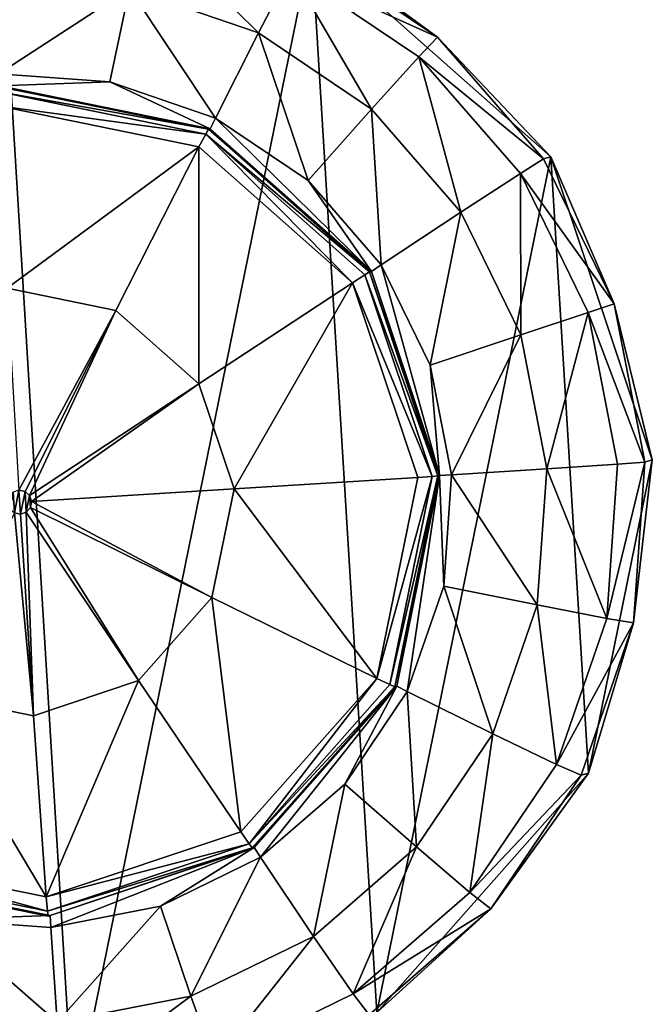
# Model space of a CAD drawing. Header units: millimetres. Extents: x -10 to 423, y -462 to 852.
# Tile 27 of 33: x 30 to 56, y 519 to 561. Entities that reach past the tile are written whole.
import ezdxf

# ---------------------------------------------------------------- set-up
doc = ezdxf.new("R2010")
doc.units = ezdxf.units.MM
doc.header["$LTSCALE"] = 25.4
doc.layers.get('0').update_dxf_attribs({"true_color": 0xff5454})

# ---------------------------------------------------------------- blocks, each defined once
blk = doc.blocks.new('EYE-SUPER-6493-6500-6506.STL#1')
at = {"color": 18, "true_color": 0x000000}
mesh = blk.add_polyface(dxfattribs=at)
corners = [(6.922, 552.116, 12.706), (8.506, 526.164, 12.59), (4.238, 538.928, 12.58), (15.839, 562.194, 12.934), (18.583, 517.244, 12.733), (28.6, 566.461, 13.203), (31.769, 514.558, 12.971), (41.786, 563.775, 13.44), (44.53, 518.826, 13.239), (51.863, 554.855, 13.583), (53.447, 528.904, 13.467), (56.131, 542.091, 13.593)]
mesh.append_faces([[corners[k] for k in face] for face in [(0, 1, 2), (10, 9, 11)]], dxfattribs={"vtx0": -1, "color": 18})
mesh.append_faces([[corners[k] for k in face] for face in [(1, 3, 4), (4, 5, 6), (6, 7, 8), (8, 9, 10)]], dxfattribs={"vtx0": -1, "vtx1": -1, "color": 18})
mesh.append_faces([[corners[k] for k in face] for face in [(1, 0, 3), (4, 3, 5), (6, 5, 7), (8, 7, 9)]], dxfattribs={"vtx0": -1, "vtx2": -1, "color": 18})
mesh = blk.add_polyface(dxfattribs=at)
corners = [(39.552, 560.064, 36.81), (34.763, 564.82, 33.816), (34.123, 561.935, 36.716), (40.915, 562.701, 33.922)]
mesh.append_faces([[corners[k] for k in face] for face in [(0, 1, 2), (1, 0, 3)]], dxfattribs={"vtx0": -1, "color": 18})
mesh = blk.add_polyface(dxfattribs=at)
corners = [(40.915, 562.701, 33.922), (47.095, 559.886, 30.024), (41.47, 563.682, 29.937), (46.309, 559.06, 34.005)]
mesh.append_faces([[corners[k] for k in face] for face in [(0, 1, 2), (1, 0, 3)]], dxfattribs={"vtx0": -1, "color": 18})
mesh = blk.add_polyface(dxfattribs=at)
corners = [(47.095, 559.886, 30.024), (41.786, 563.775, 13.44), (41.47, 563.682, 29.937)]
mesh.append_faces([[corners[k] for k in face] for face in [(0, 1, 2)]], dxfattribs={"color": 18})
mesh = blk.add_polyface(dxfattribs=at)
corners = [(47.095, 559.886, 30.024), (51.863, 554.855, 13.583), (41.786, 563.775, 13.44)]
mesh.append_faces([[corners[k] for k in face] for face in [(0, 1, 2)]], dxfattribs={"color": 18})
mesh = blk.add_polyface(dxfattribs=at)
corners = [(44.312, 556.851, 36.883), (40.915, 562.701, 33.922), (39.552, 560.064, 36.81), (46.309, 559.06, 34.005)]
mesh.append_faces([[corners[k] for k in face] for face in [(0, 1, 2), (1, 0, 3)]], dxfattribs={"vtx0": -1, "color": 18})
mesh = blk.add_polyface(dxfattribs=at)
corners = [(28.618, 558.338, 37.662), (34.123, 561.935, 36.716), (28.395, 562.336, 36.608), (33.305, 558.009, 37.75)]
mesh.append_faces([[corners[k] for k in face] for face in [(0, 1, 2), (1, 0, 3)]], dxfattribs={"vtx0": -1, "color": 18})
mesh = blk.add_polyface(dxfattribs=at)
corners = [(37.747, 556.478, 37.827), (34.123, 561.935, 36.716), (33.305, 558.009, 37.75), (39.552, 560.064, 36.81)]
mesh.append_faces([[corners[k] for k in face] for face in [(0, 1, 2), (1, 0, 3)]], dxfattribs={"vtx0": -1, "color": 18})
mesh = blk.add_polyface(dxfattribs=at)
corners = [(41.641, 553.85, 37.887), (39.552, 560.064, 36.81), (37.747, 556.478, 37.827), (44.312, 556.851, 36.883)]
mesh.append_faces([[corners[k] for k in face] for face in [(0, 1, 2), (1, 0, 3)]], dxfattribs={"vtx0": -1, "color": 18})
mesh = blk.add_polyface(dxfattribs=at)
corners = [(51.547, 554.762, 30.08), (46.309, 559.06, 34.005), (50.577, 554.148, 34.059), (47.095, 559.886, 30.024)]
mesh.append_faces([[corners[k] for k in face] for face in [(0, 1, 2), (1, 0, 3)]], dxfattribs={"vtx0": -1, "color": 18})
mesh = blk.add_polyface(dxfattribs=at)
corners = [(47.095, 559.886, 30.024), (51.547, 554.762, 30.08), (51.863, 554.855, 13.583)]
mesh.append_faces([[corners[k] for k in face] for face in [(0, 1, 2)]], dxfattribs={"color": 18})
mesh = blk.add_polyface(dxfattribs=at)
corners = [(48.079, 552.516, 36.93), (46.309, 559.06, 34.005), (44.312, 556.851, 36.883), (50.577, 554.148, 34.059)]
mesh.append_faces([[corners[k] for k in face] for face in [(0, 1, 2), (1, 0, 3)]], dxfattribs={"vtx0": -1, "color": 18})
mesh = blk.add_polyface(dxfattribs=at)
corners = [(11.752, 539.277, 37.231), (12.251, 539.307, 37.241), (12.08, 543.964, 37.264), (12.648, 534.664, 37.222), (15.124, 530.716, 37.248), (14.707, 530.44, 37.238), (17.789, 526.893, 37.277), (21.906, 524.712, 37.344), (21.683, 524.265, 37.337), (26.125, 522.734, 37.413), (30.781, 522.904, 37.504), (30.812, 522.405, 37.501), (39.371, 525.777, 37.685), (35.424, 523.301, 37.595), (39.646, 525.36, 37.687), (45.373, 532.56, 37.838), (43.192, 528.442, 37.773), (45.82, 532.337, 37.845), (47.179, 541.436, 37.923), (47.35, 536.779, 37.9), (13.61, 548.406, 37.318), (14.057, 548.183, 37.326), (16.238, 552.301, 37.391), (20.059, 554.966, 37.479), (19.784, 555.383, 37.476), (24.006, 557.442, 37.569), (28.649, 557.839, 37.66), (28.618, 558.338, 37.662), (33.305, 558.009, 37.75), (37.524, 556.031, 37.82), (37.747, 556.478, 37.827), (44.306, 550.027, 37.916), (41.641, 553.85, 37.887), (44.723, 550.303, 37.926), (46.782, 546.079, 37.941), (47.678, 541.467, 37.932)]
mesh.append_faces([[corners[k] for k in face] for face in [(0, 1, 2), (1, 3, 4), (4, 6, 7), (7, 9, 10), (10, 11, 12), (12, 14, 15), (15, 17, 18), (20, 21, 22), (22, 23, 24), (24, 23, 25), (25, 26, 27), (27, 26, 28), (28, 29, 30), (30, 31, 32), (32, 31, 33), (33, 18, 34), (34, 18, 35), (35, 18, 19)]], dxfattribs={"vtx0": -1, "vtx1": -1, "color": 18})
mesh.append_faces([[corners[k] for k in face] for face in [(1, 0, 3), (4, 3, 5), (4, 5, 6), (7, 6, 8), (7, 8, 9), (10, 9, 11), (12, 11, 13), (12, 13, 14), (15, 14, 16), (15, 16, 17), (18, 17, 19), (1, 20, 2), (20, 1, 21), (22, 21, 23), (25, 23, 26), (28, 26, 29), (30, 29, 31), (33, 31, 18)]], dxfattribs={"vtx0": -1, "vtx2": -1, "color": 18})
mesh = blk.add_polyface(dxfattribs=at)
corners = [(28.568, 557.596, 42.572), (37.447, 556.008, 41.829), (28.572, 557.816, 41.669), (37.333, 555.81, 42.73)]
mesh.append_faces([[corners[k] for k in face] for face in [(0, 1, 2), (1, 0, 3)]], dxfattribs={"vtx0": -1, "color": 18})
mesh = blk.add_polyface(dxfattribs=at)
corners = [(28.591, 556.991, 43.278), (37.333, 555.81, 42.73), (28.568, 557.596, 42.572), (37.051, 555.268, 43.431)]
mesh.append_faces([[corners[k] for k in face] for face in [(0, 1, 2), (1, 0, 3)]], dxfattribs={"vtx0": -1, "color": 18})
mesh = blk.add_polyface(dxfattribs=at)
corners = [(28.572, 557.816, 41.669), (37.524, 556.031, 37.82), (28.649, 557.839, 37.66), (37.447, 556.008, 41.829)]
mesh.append_faces([[corners[k] for k in face] for face in [(0, 1, 2), (1, 0, 3)]], dxfattribs={"vtx0": -1, "color": 18})
mesh = blk.add_polyface(dxfattribs=at)
corners = [(28.982, 549.315, 47.203), (37.051, 555.268, 43.431), (28.591, 556.991, 43.278), (33.554, 548.384, 47.286)]
mesh.append_faces([[corners[k] for k in face] for face in [(0, 1, 2), (1, 0, 3)]], dxfattribs={"vtx0": -1, "color": 18})
mesh = blk.add_polyface(dxfattribs=at)
corners = [(44.723, 550.303, 37.926), (44.312, 556.851, 36.883), (41.641, 553.85, 37.887), (48.079, 552.516, 36.93)]
mesh.append_faces([[corners[k] for k in face] for face in [(0, 1, 2), (1, 0, 3)]], dxfattribs={"vtx0": -1, "color": 18})
mesh = blk.add_polyface(dxfattribs=at)
corners = [(37.333, 555.81, 42.73), (44.229, 550.005, 41.925), (37.447, 556.008, 41.829), (44.032, 549.88, 42.825)]
mesh.append_faces([[corners[k] for k in face] for face in [(0, 1, 2), (1, 0, 3)]], dxfattribs={"vtx0": -1, "color": 18})
mesh = blk.add_polyface(dxfattribs=at)
corners = [(37.447, 556.008, 41.829), (44.306, 550.027, 37.916), (37.524, 556.031, 37.82), (44.229, 550.005, 41.925)]
mesh.append_faces([[corners[k] for k in face] for face in [(0, 1, 2), (1, 0, 3)]], dxfattribs={"vtx0": -1, "color": 18})
mesh = blk.add_polyface(dxfattribs=at)
corners = [(43.517, 549.544, 43.522), (37.333, 555.81, 42.73), (37.051, 555.268, 43.431), (44.032, 549.88, 42.825)]
mesh.append_faces([[corners[k] for k in face] for face in [(0, 1, 2), (1, 0, 3)]], dxfattribs={"vtx0": -1, "color": 18})
mesh = blk.add_polyface(dxfattribs=at)
corners = [(37.048, 545.291, 47.335), (37.051, 555.268, 43.431), (33.554, 548.384, 47.286), (43.517, 549.544, 43.522)]
mesh.append_faces([[corners[k] for k in face] for face in [(0, 1, 2), (1, 0, 3)]], dxfattribs={"vtx0": -1, "color": 18})
mesh = blk.add_polyface(dxfattribs=at)
corners = [(54.521, 548.661, 30.103), (50.577, 554.148, 34.059), (53.428, 548.299, 34.08), (51.547, 554.762, 30.08)]
mesh.append_faces([[corners[k] for k in face] for face in [(0, 1, 2), (1, 0, 3)]], dxfattribs={"vtx0": -1, "color": 18})
mesh = blk.add_polyface(dxfattribs=at)
corners = [(51.863, 554.855, 13.583), (51.547, 554.762, 30.08), (54.521, 548.661, 30.103)]
mesh.append_faces([[corners[k] for k in face] for face in [(0, 1, 2)]], dxfattribs={"color": 18})
mesh = blk.add_polyface(dxfattribs=at)
corners = [(51.863, 554.855, 13.583), (54.521, 548.661, 30.103), (56.131, 542.091, 13.593)]
mesh.append_faces([[corners[k] for k in face] for face in [(0, 1, 2)]], dxfattribs={"color": 18})
mesh = blk.add_polyface(dxfattribs=at)
corners = [(50.596, 547.354, 36.949), (50.577, 554.148, 34.059), (48.079, 552.516, 36.93), (53.428, 548.299, 34.08)]
mesh.append_faces([[corners[k] for k in face] for face in [(0, 1, 2), (1, 0, 3)]], dxfattribs={"vtx0": -1, "color": 18})
mesh = blk.add_polyface(dxfattribs=at)
corners = [(46.782, 546.079, 37.941), (48.079, 552.516, 36.93), (44.723, 550.303, 37.926), (50.596, 547.354, 36.949)]
mesh.append_faces([[corners[k] for k in face] for face in [(0, 1, 2), (1, 0, 3)]], dxfattribs={"vtx0": -1, "color": 18})
mesh = blk.add_polyface(dxfattribs=at)
corners = [(46.869, 541.395, 42.832), (43.517, 549.544, 43.522), (46.256, 541.355, 43.528), (44.032, 549.88, 42.825)]
mesh.append_faces([[corners[k] for k in face] for face in [(0, 1, 2), (1, 0, 3)]], dxfattribs={"vtx0": -1, "color": 18})
mesh = blk.add_polyface(dxfattribs=at)
corners = [(47.102, 541.414, 41.932), (44.032, 549.88, 42.825), (46.869, 541.395, 42.832), (44.229, 550.005, 41.925)]
mesh.append_faces([[corners[k] for k in face] for face in [(0, 1, 2), (1, 0, 3)]], dxfattribs={"vtx0": -1, "color": 18})
mesh = blk.add_polyface(dxfattribs=at)
corners = [(47.179, 541.436, 37.923), (44.229, 550.005, 41.925), (47.102, 541.414, 41.932), (44.306, 550.027, 37.916)]
mesh.append_faces([[corners[k] for k in face] for face in [(0, 1, 2), (1, 0, 3)]], dxfattribs={"vtx0": -1, "color": 18})
mesh = blk.add_polyface(dxfattribs=at)
corners = [(29.474, 540.81, 48.582), (33.554, 548.384, 47.286), (28.982, 549.315, 47.203), (29.728, 540.759, 48.586)]
mesh.append_faces([[corners[k] for k in face] for face in [(0, 1, 2), (1, 0, 3)]], dxfattribs={"vtx0": -1, "color": 18})
mesh = blk.add_polyface(dxfattribs=at)
corners = [(38.528, 540.866, 47.339), (43.517, 549.544, 43.522), (37.048, 545.291, 47.335), (46.256, 541.355, 43.528)]
mesh.append_faces([[corners[k] for k in face] for face in [(0, 1, 2), (1, 0, 3)]], dxfattribs={"vtx0": -1, "color": 18})
mesh = blk.add_polyface(dxfattribs=at)
corners = [(55.815, 541.998, 30.09), (53.428, 548.299, 34.08), (54.669, 541.911, 34.068), (54.521, 548.661, 30.103)]
mesh.append_faces([[corners[k] for k in face] for face in [(0, 1, 2), (1, 0, 3)]], dxfattribs={"vtx0": -1, "color": 18})
mesh = blk.add_polyface(dxfattribs=at)
corners = [(54.521, 548.661, 30.103), (55.815, 541.998, 30.09), (56.131, 542.091, 13.593)]
mesh.append_faces([[corners[k] for k in face] for face in [(0, 1, 2)]], dxfattribs={"color": 18})
mesh = blk.add_polyface(dxfattribs=at)
corners = [(29.923, 540.586, 48.589), (33.554, 548.384, 47.286), (29.728, 540.759, 48.586), (37.048, 545.291, 47.335)]
mesh.append_faces([[corners[k] for k in face] for face in [(0, 1, 2), (1, 0, 3)]], dxfattribs={"vtx0": -1, "color": 18})
mesh = blk.add_polyface(dxfattribs=at)
corners = [(51.691, 541.716, 36.939), (53.428, 548.299, 34.08), (50.596, 547.354, 36.949), (54.669, 541.911, 34.068)]
mesh.append_faces([[corners[k] for k in face] for face in [(0, 1, 2), (1, 0, 3)]], dxfattribs={"vtx0": -1, "color": 18})
mesh = blk.add_polyface(dxfattribs=at)
corners = [(47.678, 541.467, 37.932), (50.596, 547.354, 36.949), (46.782, 546.079, 37.941), (51.691, 541.716, 36.939)]
mesh.append_faces([[corners[k] for k in face] for face in [(0, 1, 2), (1, 0, 3)]], dxfattribs={"vtx0": -1, "color": 18})
mesh = blk.add_polyface(dxfattribs=at)
corners = [(30.005, 540.34, 48.589), (37.048, 545.291, 47.335), (29.923, 540.586, 48.589), (38.528, 540.866, 47.339)]
mesh.append_faces([[corners[k] for k in face] for face in [(0, 1, 2), (1, 0, 3)]], dxfattribs={"vtx0": -1, "color": 18})
mesh = blk.add_polyface(dxfattribs=at)
corners = [(54.214, 535.419, 34.023), (51.691, 541.716, 36.939), (51.289, 535.987, 36.899), (54.669, 541.911, 34.068)]
mesh.append_faces([[corners[k] for k in face] for face in [(0, 1, 2), (1, 0, 3)]], dxfattribs={"vtx0": -1, "color": 18})
mesh = blk.add_polyface(dxfattribs=at)
corners = [(56.131, 542.091, 13.593), (55.341, 535.228, 30.042), (53.447, 528.904, 13.467)]
mesh.append_faces([[corners[k] for k in face] for face in [(0, 1, 2)]], dxfattribs={"color": 18})
mesh = blk.add_polyface(dxfattribs=at)
corners = [(55.815, 541.998, 30.09), (54.214, 535.419, 34.023), (55.341, 535.228, 30.042), (54.669, 541.911, 34.068)]
mesh.append_faces([[corners[k] for k in face] for face in [(0, 1, 2), (1, 0, 3)]], dxfattribs={"vtx0": -1, "color": 18})
mesh = blk.add_polyface(dxfattribs=at)
corners = [(56.131, 542.091, 13.593), (55.815, 541.998, 30.09), (55.341, 535.228, 30.042)]
mesh.append_faces([[corners[k] for k in face] for face in [(0, 1, 2)]], dxfattribs={"color": 18})
mesh = blk.add_polyface(dxfattribs=at)
corners = [(46.869, 541.395, 42.832), (44.533, 532.893, 43.448), (45.085, 532.629, 42.748), (46.256, 541.355, 43.528)]
mesh.append_faces([[corners[k] for k in face] for face in [(0, 1, 2), (1, 0, 3)]], dxfattribs={"vtx0": -1, "color": 18})
mesh = blk.add_polyface(dxfattribs=at)
corners = [(47.102, 541.414, 41.932), (45.085, 532.629, 42.748), (45.296, 532.537, 41.847), (46.869, 541.395, 42.832)]
mesh.append_faces([[corners[k] for k in face] for face in [(0, 1, 2), (1, 0, 3)]], dxfattribs={"vtx0": -1, "color": 18})
mesh = blk.add_polyface(dxfattribs=at)
corners = [(45.373, 532.56, 37.838), (47.102, 541.414, 41.932), (45.296, 532.537, 41.847), (47.179, 541.436, 37.923)]
mesh.append_faces([[corners[k] for k in face] for face in [(0, 1, 2), (1, 0, 3)]], dxfattribs={"vtx0": -1, "color": 18})
mesh = blk.add_polyface(dxfattribs=at)
corners = [(51.289, 535.987, 36.899), (47.678, 541.467, 37.932), (47.35, 536.779, 37.9), (51.691, 541.716, 36.939)]
mesh.append_faces([[corners[k] for k in face] for face in [(0, 1, 2), (1, 0, 3)]], dxfattribs={"vtx0": -1, "color": 18})
mesh = blk.add_polyface(dxfattribs=at)
corners = [(44.533, 532.893, 43.448), (38.528, 540.866, 47.339), (37.597, 536.293, 47.295), (46.256, 541.355, 43.528)]
mesh.append_faces([[corners[k] for k in face] for face in [(0, 1, 2), (1, 0, 3)]], dxfattribs={"vtx0": -1, "color": 18})
mesh = blk.add_polyface(dxfattribs=at)
corners = [(29.086, 540.033, 48.57), (29.055, 540.534, 48.572), (29.003, 540.279, 48.57), (29.227, 540.728, 48.577), (29.28, 539.86, 48.573), (29.474, 540.81, 48.582), (29.535, 539.809, 48.577), (29.728, 540.759, 48.586), (29.781, 539.891, 48.583), (29.923, 540.586, 48.589), (29.953, 540.085, 48.587), (30.005, 540.34, 48.589)]
mesh.append_faces([[corners[k] for k in face] for face in [(0, 1, 2), (9, 10, 11)]], dxfattribs={"vtx0": -1, "color": 18})
mesh.append_faces([[corners[k] for k in face] for face in [(1, 0, 3), (3, 4, 5), (5, 6, 7), (7, 8, 9)]], dxfattribs={"vtx0": -1, "vtx1": -1, "color": 18})
mesh.append_faces([[corners[k] for k in face] for face in [(3, 0, 4), (5, 4, 6), (7, 6, 8), (9, 8, 10)]], dxfattribs={"vtx0": -1, "vtx2": -1, "color": 18})
mesh = blk.add_polyface(dxfattribs=at)
corners = [(37.597, 536.293, 47.295), (30.005, 540.34, 48.589), (29.953, 540.085, 48.587), (38.528, 540.866, 47.339)]
mesh.append_faces([[corners[k] for k in face] for face in [(0, 1, 2), (1, 0, 3)]], dxfattribs={"vtx0": -1, "color": 18})
mesh = blk.add_polyface(dxfattribs=at)
corners = [(30.081, 531.32, 47.123), (29.28, 539.86, 48.573), (25.509, 532.251, 47.04), (29.535, 539.809, 48.577)]
mesh.append_faces([[corners[k] for k in face] for face in [(0, 1, 2), (1, 0, 3)]], dxfattribs={"vtx0": -1, "color": 18})
mesh = blk.add_polyface(dxfattribs=at)
corners = [(30.081, 531.32, 47.123), (29.781, 539.891, 48.583), (29.535, 539.809, 48.577), (34.505, 532.799, 47.216)]
mesh.append_faces([[corners[k] for k in face] for face in [(0, 1, 2), (1, 0, 3)]], dxfattribs={"vtx0": -1, "color": 18})
mesh = blk.add_polyface(dxfattribs=at)
corners = [(34.505, 532.799, 47.216), (29.953, 540.085, 48.587), (29.781, 539.891, 48.583), (37.597, 536.293, 47.295)]
mesh.append_faces([[corners[k] for k in face] for face in [(0, 1, 2), (1, 0, 3)]], dxfattribs={"vtx0": -1, "color": 18})
mesh = blk.add_polyface(dxfattribs=at)
corners = [(49.419, 530.557, 36.832), (47.35, 536.779, 37.9), (45.82, 532.337, 37.845), (51.289, 535.987, 36.899)]
mesh.append_faces([[corners[k] for k in face] for face in [(0, 1, 2), (1, 0, 3)]], dxfattribs={"vtx0": -1, "color": 18})
mesh = blk.add_polyface(dxfattribs=at)
corners = [(38.812, 526.427, 43.302), (37.597, 536.293, 47.295), (34.505, 532.799, 47.216), (44.533, 532.893, 43.448)]
mesh.append_faces([[corners[k] for k in face] for face in [(0, 1, 2), (1, 0, 3)]], dxfattribs={"vtx0": -1, "color": 18})
mesh = blk.add_polyface(dxfattribs=at)
corners = [(52.095, 529.267, 33.947), (51.289, 535.987, 36.899), (49.419, 530.557, 36.832), (54.214, 535.419, 34.023)]
mesh.append_faces([[corners[k] for k in face] for face in [(0, 1, 2), (1, 0, 3)]], dxfattribs={"vtx0": -1, "color": 18})
mesh = blk.add_polyface(dxfattribs=at)
corners = [(55.341, 535.228, 30.042), (52.095, 529.267, 33.947), (53.131, 528.811, 29.964), (54.214, 535.419, 34.023)]
mesh.append_faces([[corners[k] for k in face] for face in [(0, 1, 2), (1, 0, 3)]], dxfattribs={"vtx0": -1, "color": 18})
mesh = blk.add_polyface(dxfattribs=at)
corners = [(55.341, 535.228, 30.042), (53.131, 528.811, 29.964), (53.447, 528.904, 13.467)]
mesh.append_faces([[corners[k] for k in face] for face in [(0, 1, 2)]], dxfattribs={"color": 18})
mesh = blk.add_polyface(dxfattribs=at)
corners = [(30.624, 523.688, 43.129), (34.505, 532.799, 47.216), (30.081, 531.32, 47.123), (38.812, 526.427, 43.302)]
mesh.append_faces([[corners[k] for k in face] for face in [(0, 1, 2), (1, 0, 3)]], dxfattribs={"vtx0": -1, "color": 18})
mesh = blk.add_polyface(dxfattribs=at)
corners = [(39.157, 525.929, 42.596), (44.533, 532.893, 43.448), (38.812, 526.427, 43.302), (45.085, 532.629, 42.748)]
mesh.append_faces([[corners[k] for k in face] for face in [(0, 1, 2), (1, 0, 3)]], dxfattribs={"vtx0": -1, "color": 18})
mesh = blk.add_polyface(dxfattribs=at)
corners = [(45.296, 532.537, 41.847), (39.157, 525.929, 42.596), (39.294, 525.754, 41.694), (45.085, 532.629, 42.748)]
mesh.append_faces([[corners[k] for k in face] for face in [(0, 1, 2), (1, 0, 3)]], dxfattribs={"vtx0": -1, "color": 18})
mesh = blk.add_polyface(dxfattribs=at)
corners = [(39.371, 525.777, 37.685), (45.296, 532.537, 41.847), (39.294, 525.754, 41.694), (45.373, 532.56, 37.838)]
mesh.append_faces([[corners[k] for k in face] for face in [(0, 1, 2), (1, 0, 3)]], dxfattribs={"vtx0": -1, "color": 18})
mesh = blk.add_polyface(dxfattribs=at)
corners = [(46.208, 525.797, 36.744), (45.82, 532.337, 37.845), (43.192, 528.442, 37.773), (49.419, 530.557, 36.832)]
mesh.append_faces([[corners[k] for k in face] for face in [(0, 1, 2), (1, 0, 3)]], dxfattribs={"vtx0": -1, "color": 18})
mesh = blk.add_polyface(dxfattribs=at)
corners = [(30.624, 523.688, 43.129), (25.509, 532.251, 47.04), (22.163, 525.412, 42.977), (30.081, 531.32, 47.123)]
mesh.append_faces([[corners[k] for k in face] for face in [(0, 1, 2), (1, 0, 3)]], dxfattribs={"vtx0": -1, "color": 18})
mesh = blk.add_polyface(dxfattribs=at)
corners = [(48.457, 523.872, 33.847), (49.419, 530.557, 36.832), (46.208, 525.797, 36.744), (52.095, 529.267, 33.947)]
mesh.append_faces([[corners[k] for k in face] for face in [(0, 1, 2), (1, 0, 3)]], dxfattribs={"vtx0": -1, "color": 18})
mesh = blk.add_polyface(dxfattribs=at)
corners = [(53.131, 528.811, 29.964), (48.457, 523.872, 33.847), (49.336, 523.185, 29.859), (52.095, 529.267, 33.947)]
mesh.append_faces([[corners[k] for k in face] for face in [(0, 1, 2), (1, 0, 3)]], dxfattribs={"vtx0": -1, "color": 18})
mesh = blk.add_polyface(dxfattribs=at)
corners = [(53.447, 528.904, 13.467), (49.336, 523.185, 29.859), (44.53, 518.826, 13.239)]
mesh.append_faces([[corners[k] for k in face] for face in [(0, 1, 2)]], dxfattribs={"color": 18})
mesh = blk.add_polyface(dxfattribs=at)
corners = [(53.447, 528.904, 13.467), (53.131, 528.811, 29.964), (49.336, 523.185, 29.859)]
mesh.append_faces([[corners[k] for k in face] for face in [(0, 1, 2)]], dxfattribs={"color": 18})
mesh = blk.add_polyface(dxfattribs=at)
corners = [(41.874, 522.03, 36.639), (43.192, 528.442, 37.773), (39.646, 525.36, 37.687), (46.208, 525.797, 36.744)]
mesh.append_faces([[corners[k] for k in face] for face in [(0, 1, 2), (1, 0, 3)]], dxfattribs={"vtx0": -1, "color": 18})
mesh = blk.add_polyface(dxfattribs=at)
corners = [(39.157, 525.929, 42.596), (30.624, 523.688, 43.129), (30.674, 523.092, 42.418), (38.812, 526.427, 43.302)]
mesh.append_faces([[corners[k] for k in face] for face in [(0, 1, 2), (1, 0, 3)]], dxfattribs={"vtx0": -1, "color": 18})
mesh = blk.add_polyface(dxfattribs=at)
corners = [(39.294, 525.754, 41.694), (30.674, 523.092, 42.418), (30.704, 522.882, 41.513), (39.157, 525.929, 42.596)]
mesh.append_faces([[corners[k] for k in face] for face in [(0, 1, 2), (1, 0, 3)]], dxfattribs={"vtx0": -1, "color": 18})
mesh = blk.add_polyface(dxfattribs=at)
corners = [(39.371, 525.777, 37.685), (30.704, 522.882, 41.513), (30.781, 522.904, 37.504), (39.294, 525.754, 41.694)]
mesh.append_faces([[corners[k] for k in face] for face in [(0, 1, 2), (1, 0, 3)]], dxfattribs={"vtx0": -1, "color": 18})
mesh = blk.add_polyface(dxfattribs=at)
corners = [(43.546, 519.604, 33.729), (46.208, 525.797, 36.744), (41.874, 522.03, 36.639), (48.457, 523.872, 33.847)]
mesh.append_faces([[corners[k] for k in face] for face in [(0, 1, 2), (1, 0, 3)]], dxfattribs={"vtx0": -1, "color": 18})
mesh = blk.add_polyface(dxfattribs=at)
corners = [(30.674, 523.092, 42.418), (22.163, 525.412, 42.977), (21.908, 524.878, 42.26), (30.624, 523.688, 43.129)]
mesh.append_faces([[corners[k] for k in face] for face in [(0, 1, 2), (1, 0, 3)]], dxfattribs={"vtx0": -1, "color": 18})
mesh = blk.add_polyface(dxfattribs=at)
corners = [(36.713, 519.513, 36.526), (39.646, 525.36, 37.687), (35.424, 523.301, 37.595), (41.874, 522.03, 36.639)]
mesh.append_faces([[corners[k] for k in face] for face in [(0, 1, 2), (1, 0, 3)]], dxfattribs={"vtx0": -1, "color": 18})
mesh = blk.add_polyface(dxfattribs=at)
corners = [(30.704, 522.882, 41.513), (21.908, 524.878, 42.26), (21.829, 524.69, 41.353), (30.674, 523.092, 42.418)]
mesh.append_faces([[corners[k] for k in face] for face in [(0, 1, 2), (1, 0, 3)]], dxfattribs={"vtx0": -1, "color": 18})
mesh = blk.add_polyface(dxfattribs=at)
corners = [(30.781, 522.904, 37.504), (21.829, 524.69, 41.353), (21.906, 524.712, 37.344), (30.704, 522.882, 41.513)]
mesh.append_faces([[corners[k] for k in face] for face in [(0, 1, 2), (1, 0, 3)]], dxfattribs={"vtx0": -1, "color": 18})
mesh = blk.add_polyface(dxfattribs=at)
corners = [(49.336, 523.185, 29.859), (43.546, 519.604, 33.729), (44.214, 518.733, 29.736), (48.457, 523.872, 33.847)]
mesh.append_faces([[corners[k] for k in face] for face in [(0, 1, 2), (1, 0, 3)]], dxfattribs={"vtx0": -1, "color": 18})
mesh = blk.add_polyface(dxfattribs=at)
corners = [(31.076, 518.419, 36.412), (35.424, 523.301, 37.595), (30.812, 522.405, 37.501), (36.713, 519.513, 36.526)]
mesh.append_faces([[corners[k] for k in face] for face in [(0, 1, 2), (1, 0, 3)]], dxfattribs={"vtx0": -1, "color": 18})
mesh = blk.add_polyface(dxfattribs=at)
corners = [(49.336, 523.185, 29.859), (44.214, 518.733, 29.736), (44.53, 518.826, 13.239)]
mesh.append_faces([[corners[k] for k in face] for face in [(0, 1, 2)]], dxfattribs={"color": 18})
mesh = blk.add_polyface(dxfattribs=at)
corners = [(31.076, 518.419, 36.412), (26.125, 522.734, 37.413), (25.348, 518.821, 36.304), (30.812, 522.405, 37.501)]
mesh.append_faces([[corners[k] for k in face] for face in [(0, 1, 2), (1, 0, 3)]], dxfattribs={"vtx0": -1, "color": 18})
mesh = blk.add_polyface(dxfattribs=at)
corners = [(37.698, 516.753, 33.601), (41.874, 522.03, 36.639), (36.713, 519.513, 36.526), (43.546, 519.604, 33.729)]
mesh.append_faces([[corners[k] for k in face] for face in [(0, 1, 2), (1, 0, 3)]], dxfattribs={"vtx0": -1, "color": 18})
mesh = blk.add_polyface(dxfattribs=at)
corners = [(31.311, 515.513, 33.471), (36.713, 519.513, 36.526), (31.076, 518.419, 36.412), (37.698, 516.753, 33.601)]
mesh.append_faces([[corners[k] for k in face] for face in [(0, 1, 2), (1, 0, 3)]], dxfattribs={"vtx0": -1, "color": 18})
mesh = blk.add_polyface(dxfattribs=at)
corners = [(44.214, 518.733, 29.736), (37.698, 516.753, 33.601), (38.114, 515.759, 29.602), (43.546, 519.604, 33.729)]
mesh.append_faces([[corners[k] for k in face] for face in [(0, 1, 2), (1, 0, 3)]], dxfattribs={"vtx0": -1, "color": 18})

msp = doc.modelspace()

# ---------------------------------------------------------------- block references
at = {"color": 0}
msp.add_blockref('EYE-SUPER-6493-6500-6506.STL#1', (0, 0), dxfattribs=at)

doc.saveas('drawing.dxf')
